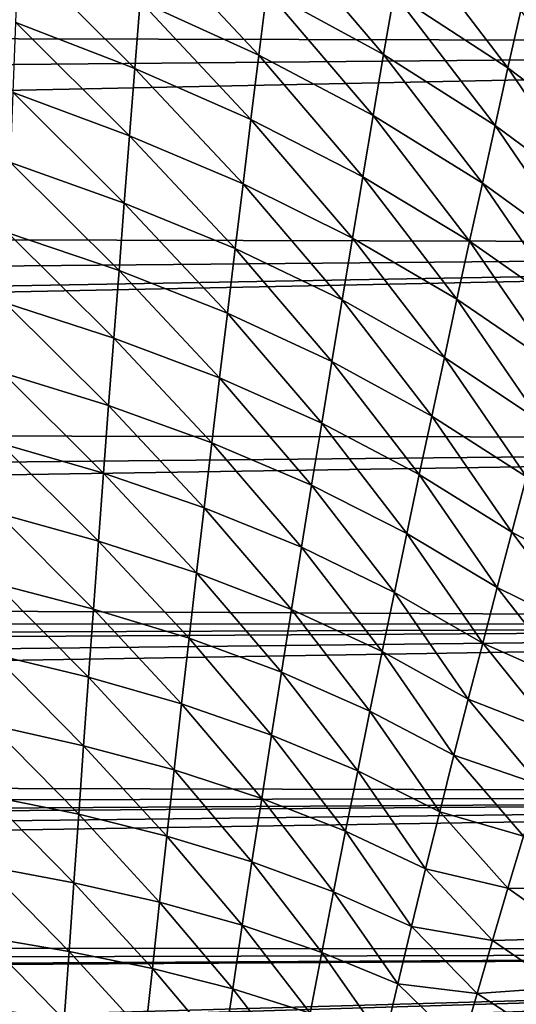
# Model space of a CAD drawing. Header units: millimetres. Extents: x -139 to 106, y -8 to 139.
# Tile 246 of 256: x 78 to 83, y 61 to 71. Entities that reach past the tile are written whole.
import ezdxf

# ---------------------------------------------------------------- set-up
doc = ezdxf.new("R2010")
doc.units = ezdxf.units.MM
doc.header["$LTSCALE"] = 53.842063
doc.layers.add('21', color=7, linetype='CONTINUOUS')
doc.layers.add('27', color=7, linetype='CONTINUOUS')

msp = doc.modelspace()

# ---------------------------------------------------------------- linework, layer by layer
at = {"layer": '21', "color": 8, "linetype": 'CONTINUOUS'}
for points in [[(80.337, 72.2004, -19.7855), (81.4414, 70.9079, -19.5954), (80.2559, 71.551, -19.7576), (80.337, 72.2004, -19.7855)], [(81.5477, 71.5252, -19.6376), (81.4414, 70.9079, -19.5954), (80.337, 72.2004, -19.7855), (81.5477, 71.5252, -19.6376)], [(81.6545, 72.1406, -19.6852), (82.7014, 70.7718, -19.4475), (81.5477, 71.5252, -19.6376), (81.6545, 72.1406, -19.6852)], [(82.8319, 71.3519, -19.51), (82.7014, 70.7718, -19.4475), (81.6545, 72.1406, -19.6852), (82.8319, 71.3519, -19.51)], [(79.0261, 72.1279, -19.8781), (80.1753, 70.9003, -19.7291), (78.9717, 71.4475, -19.8613), (79.0261, 72.1279, -19.8781)], [(80.2559, 71.551, -19.7576), (80.1753, 70.9003, -19.7291), (79.0261, 72.1279, -19.8781), (80.2559, 71.551, -19.7576)], [(77.7373, 71.9402, -19.9449), (78.9178, 70.7662, -19.8403), (77.7103, 71.231, -19.9322), (77.7373, 71.9402, -19.9449)], [(78.9717, 71.4475, -19.8613), (78.9178, 70.7662, -19.8403), (77.7373, 71.9402, -19.9449), (78.9717, 71.4475, -19.8613)], [(80.2559, 71.551, -19.7576), (81.3355, 70.2887, -19.5536), (80.1753, 70.9003, -19.7291), (80.2559, 71.551, -19.7576)], [(81.4414, 70.9079, -19.5954), (81.3355, 70.2887, -19.5536), (80.2559, 71.551, -19.7576), (81.4414, 70.9079, -19.5954)], [(78.9717, 71.4475, -19.8613), (80.095, 70.2484, -19.6963), (78.9178, 70.7662, -19.8403), (78.9717, 71.4475, -19.8613)], [(80.1753, 70.9003, -19.7291), (80.095, 70.2484, -19.6963), (78.9717, 71.4475, -19.8613), (80.1753, 70.9003, -19.7291)], [(81.5477, 71.5252, -19.6376), (82.5713, 70.1889, -19.392), (81.4414, 70.9079, -19.5954), (81.5477, 71.5252, -19.6376)], [(82.7014, 70.7718, -19.4475), (82.5713, 70.1889, -19.392), (81.5477, 71.5252, -19.6376), (82.7014, 70.7718, -19.4475)], [(82.8319, 71.3519, -19.51), (83.7917, 69.9435, -19.2068), (82.7014, 70.7718, -19.4475), (82.8319, 71.3519, -19.51)], [(77.7103, 71.231, -19.9322), (78.8641, 70.0842, -19.8148), (77.6835, 70.5215, -19.9158), (77.7103, 71.231, -19.9322)], [(78.9178, 70.7662, -19.8403), (78.8641, 70.0842, -19.8148), (77.7103, 71.231, -19.9322), (78.9178, 70.7662, -19.8403)], [(80.1753, 70.9003, -19.7291), (81.2301, 69.668, -19.5078), (80.095, 70.2484, -19.6963), (80.1753, 70.9003, -19.7291)], [(81.3355, 70.2887, -19.5536), (81.2301, 69.668, -19.5078), (80.1753, 70.9003, -19.7291), (81.3355, 70.2887, -19.5536)], [(81.4414, 70.9079, -19.5954), (82.4419, 69.6036, -19.3376), (81.3355, 70.2887, -19.5536), (81.4414, 70.9079, -19.5954)], [(82.5713, 70.1889, -19.392), (82.4419, 69.6036, -19.3376), (81.4414, 70.9079, -19.5954), (82.5713, 70.1889, -19.392)], [(78.9178, 70.7662, -19.8403), (80.0152, 69.5954, -19.6588), (78.8641, 70.0842, -19.8148), (78.9178, 70.7662, -19.8403)], [(80.095, 70.2484, -19.6963), (80.0152, 69.5954, -19.6588), (78.9178, 70.7662, -19.8403), (80.095, 70.2484, -19.6963)], [(82.7014, 70.7718, -19.4475), (83.6397, 69.397, -19.1392), (82.5713, 70.1889, -19.392), (82.7014, 70.7718, -19.4475)], [(83.7917, 69.9435, -19.2068), (83.6397, 69.397, -19.1392), (82.7014, 70.7718, -19.4475), (83.7917, 69.9435, -19.2068)], [(77.6835, 70.5215, -19.9158), (78.8108, 69.4014, -19.7853), (77.657, 69.8117, -19.8961), (77.6835, 70.5215, -19.9158)], [(78.8641, 70.0842, -19.8148), (78.8108, 69.4014, -19.7853), (77.6835, 70.5215, -19.9158), (78.8641, 70.0842, -19.8148)], [(80.095, 70.2484, -19.6963), (81.1253, 69.0457, -19.4573), (80.0152, 69.5954, -19.6588), (80.095, 70.2484, -19.6963)], [(81.2301, 69.668, -19.5078), (81.1253, 69.0457, -19.4573), (80.095, 70.2484, -19.6963), (81.2301, 69.668, -19.5078)], [(81.3355, 70.2887, -19.5536), (82.313, 69.0164, -19.2794), (81.2301, 69.668, -19.5078), (81.3355, 70.2887, -19.5536)], [(82.4419, 69.6036, -19.3376), (82.313, 69.0164, -19.2794), (81.3355, 70.2887, -19.5536), (82.4419, 69.6036, -19.3376)], [(82.5713, 70.1889, -19.392), (83.4884, 68.8475, -19.0736), (82.4419, 69.6036, -19.3376), (82.5713, 70.1889, -19.392)], [(83.6397, 69.397, -19.1392), (83.4884, 68.8475, -19.0736), (82.5713, 70.1889, -19.392), (83.6397, 69.397, -19.1392)], [(78.8641, 70.0842, -19.8148), (79.9358, 68.9412, -19.6171), (78.8108, 69.4014, -19.7853), (78.8641, 70.0842, -19.8148)], [(80.0152, 69.5954, -19.6588), (79.9358, 68.9412, -19.6171), (78.8641, 70.0842, -19.8148), (80.0152, 69.5954, -19.6588)], [(77.657, 69.8117, -19.8961), (78.7579, 68.718, -19.7524), (77.6306, 69.1016, -19.8732), (77.657, 69.8117, -19.8961)], [(78.8108, 69.4014, -19.7853), (78.7579, 68.718, -19.7524), (77.657, 69.8117, -19.8961), (78.8108, 69.4014, -19.7853)], [(81.2301, 69.668, -19.5078), (82.1847, 68.4273, -19.2166), (81.1253, 69.0457, -19.4573), (81.2301, 69.668, -19.5078)], [(82.313, 69.0164, -19.2794), (82.1847, 68.4273, -19.2166), (81.2301, 69.668, -19.5078), (82.313, 69.0164, -19.2794)], [(80.0152, 69.5954, -19.6588), (81.0209, 68.422, -19.4025), (79.9358, 68.9412, -19.6171), (80.0152, 69.5954, -19.6588)], [(81.1253, 69.0457, -19.4573), (81.0209, 68.422, -19.4025), (80.0152, 69.5954, -19.6588), (81.1253, 69.0457, -19.4573)], [(82.4419, 69.6036, -19.3376), (83.3377, 68.2956, -19.0043), (82.313, 69.0164, -19.2794), (82.4419, 69.6036, -19.3376)], [(83.4884, 68.8475, -19.0736), (83.3377, 68.2956, -19.0043), (82.4419, 69.6036, -19.3376), (83.4884, 68.8475, -19.0736)], [(78.8108, 69.4014, -19.7853), (79.8568, 68.286, -19.5718), (78.7579, 68.718, -19.7524), (78.8108, 69.4014, -19.7853)], [(79.9358, 68.9412, -19.6171), (79.8568, 68.286, -19.5718), (78.8108, 69.4014, -19.7853), (79.9358, 68.9412, -19.6171)], [(77.6306, 69.1016, -19.8732), (78.7053, 68.0339, -19.7166), (77.6045, 68.3914, -19.8473), (77.6306, 69.1016, -19.8732)], [(78.7579, 68.718, -19.7524), (78.7053, 68.0339, -19.7166), (77.6306, 69.1016, -19.8732), (78.7579, 68.718, -19.7524)], [(81.1253, 69.0457, -19.4573), (82.0569, 67.8365, -19.1494), (81.0209, 68.422, -19.4025), (81.1253, 69.0457, -19.4573)], [(82.1847, 68.4273, -19.2166), (82.0569, 67.8365, -19.1494), (81.1253, 69.0457, -19.4573), (82.1847, 68.4273, -19.2166)], [(82.313, 69.0164, -19.2794), (83.1876, 67.7416, -18.9302), (82.1847, 68.4273, -19.2166), (82.313, 69.0164, -19.2794)], [(83.3377, 68.2956, -19.0043), (83.1876, 67.7416, -18.9302), (82.313, 69.0164, -19.2794), (83.3377, 68.2956, -19.0043)], [(79.9358, 68.9412, -19.6171), (80.917, 67.797, -19.3439), (79.8568, 68.286, -19.5718), (79.9358, 68.9412, -19.6171)], [(81.0209, 68.422, -19.4025), (80.917, 67.797, -19.3439), (79.9358, 68.9412, -19.6171), (81.0209, 68.422, -19.4025)], [(78.7579, 68.718, -19.7524), (79.7783, 67.6298, -19.5232), (78.7053, 68.0339, -19.7166), (78.7579, 68.718, -19.7524)], [(79.8568, 68.286, -19.5718), (79.7783, 67.6298, -19.5232), (78.7579, 68.718, -19.7524), (79.8568, 68.286, -19.5718)], [(77.6045, 68.3914, -19.8473), (78.6531, 67.3493, -19.6784), (77.5786, 67.681, -19.8187), (77.6045, 68.3914, -19.8473)], [(78.7053, 68.0339, -19.7166), (78.6531, 67.3493, -19.6784), (77.6045, 68.3914, -19.8473), (78.7053, 68.0339, -19.7166)], [(81.0209, 68.422, -19.4025), (81.9296, 67.244, -19.0781), (80.917, 67.797, -19.3439), (81.0209, 68.422, -19.4025)], [(82.0569, 67.8365, -19.1494), (81.9296, 67.244, -19.0781), (81.0209, 68.422, -19.4025), (82.0569, 67.8365, -19.1494)], [(82.1847, 68.4273, -19.2166), (83.0382, 67.1856, -18.8516), (82.0569, 67.8365, -19.1494), (82.1847, 68.4273, -19.2166)], [(83.1876, 67.7416, -18.9302), (83.0382, 67.1856, -18.8516), (82.1847, 68.4273, -19.2166), (83.1876, 67.7416, -18.9302)], [(79.8568, 68.286, -19.5718), (80.8135, 67.1706, -19.2818), (79.7783, 67.6298, -19.5232), (79.8568, 68.286, -19.5718)], [(80.917, 67.797, -19.3439), (80.8135, 67.1706, -19.2818), (79.8568, 68.286, -19.5718), (80.917, 67.797, -19.3439)], [(78.7053, 68.0339, -19.7166), (79.7001, 66.9727, -19.472), (78.6531, 67.3493, -19.6784), (78.7053, 68.0339, -19.7166)], [(79.7783, 67.6298, -19.5232), (79.7001, 66.9727, -19.472), (78.7053, 68.0339, -19.7166), (79.7783, 67.6298, -19.5232)], [(80.917, 67.797, -19.3439), (81.8028, 66.6499, -19.0031), (80.8135, 67.1706, -19.2818), (80.917, 67.797, -19.3439)], [(81.9296, 67.244, -19.0781), (81.8028, 66.6499, -19.0031), (80.917, 67.797, -19.3439), (81.9296, 67.244, -19.0781)], [(82.0569, 67.8365, -19.1494), (82.8893, 66.6277, -18.7688), (81.9296, 67.244, -19.0781), (82.0569, 67.8365, -19.1494)], [(83.0382, 67.1856, -18.8516), (82.8893, 66.6277, -18.7688), (82.0569, 67.8365, -19.1494), (83.0382, 67.1856, -18.8516)], [(77.5786, 67.681, -19.8187), (78.6012, 66.6638, -19.6383), (77.553, 66.9701, -19.7881), (77.5786, 67.681, -19.8187)], [(78.6531, 67.3493, -19.6784), (78.6012, 66.6638, -19.6383), (77.5786, 67.681, -19.8187), (78.6531, 67.3493, -19.6784)], [(79.7783, 67.6298, -19.5232), (80.7105, 66.5429, -19.2166), (79.7001, 66.9727, -19.472), (79.7783, 67.6298, -19.5232)], [(80.8135, 67.1706, -19.2818), (80.7105, 66.5429, -19.2166), (79.7783, 67.6298, -19.5232), (80.8135, 67.1706, -19.2818)], [(78.6531, 67.3493, -19.6784), (79.6224, 66.3142, -19.4189), (78.6012, 66.6638, -19.6383), (78.6531, 67.3493, -19.6784)], [(79.7001, 66.9727, -19.472), (79.6224, 66.3142, -19.4189), (78.6531, 67.3493, -19.6784), (79.7001, 66.9727, -19.472)], [(80.8135, 67.1706, -19.2818), (81.6765, 66.0543, -18.9247), (80.7105, 66.5429, -19.2166), (80.8135, 67.1706, -19.2818)], [(81.8028, 66.6499, -19.0031), (81.6765, 66.0543, -18.9247), (80.8135, 67.1706, -19.2818), (81.8028, 66.6499, -19.0031)], [(81.9296, 67.244, -19.0781), (82.741, 66.0679, -18.6821), (81.8028, 66.6499, -19.0031), (81.9296, 67.244, -19.0781)], [(82.8893, 66.6277, -18.7688), (82.741, 66.0679, -18.6821), (81.9296, 67.244, -19.0781), (82.8893, 66.6277, -18.7688)], [(77.553, 66.9701, -19.7881), (78.5498, 65.9768, -19.597), (77.5276, 66.2583, -19.756), (77.553, 66.9701, -19.7881)], [(78.6012, 66.6638, -19.6383), (78.5498, 65.9768, -19.597), (77.553, 66.9701, -19.7881), (78.6012, 66.6638, -19.6383)], [(79.7001, 66.9727, -19.472), (80.608, 65.9136, -19.1493), (79.6224, 66.3142, -19.4189), (79.7001, 66.9727, -19.472)], [(80.7105, 66.5429, -19.2166), (80.608, 65.9136, -19.1493), (79.7001, 66.9727, -19.472), (80.7105, 66.5429, -19.2166)], [(78.6012, 66.6638, -19.6383), (79.5452, 65.6539, -19.3646), (78.5498, 65.9768, -19.597), (78.6012, 66.6638, -19.6383)], [(79.6224, 66.3142, -19.4189), (79.5452, 65.6539, -19.3646), (78.6012, 66.6638, -19.6383), (79.6224, 66.3142, -19.4189)], [(81.8028, 66.6499, -19.0031), (82.5932, 65.5063, -18.5919), (81.6765, 66.0543, -18.9247), (81.8028, 66.6499, -19.0031)], [(82.741, 66.0679, -18.6821), (82.5932, 65.5063, -18.5919), (81.8028, 66.6499, -19.0031), (82.741, 66.0679, -18.6821)], [(82.8893, 66.6277, -18.7688), (83.6675, 65.5692, -18.3363), (82.741, 66.0679, -18.6821), (82.8893, 66.6277, -18.7688)], [(80.7105, 66.5429, -19.2166), (81.5508, 65.4567, -18.844), (80.608, 65.9136, -19.1493), (80.7105, 66.5429, -19.2166)], [(81.6765, 66.0543, -18.9247), (81.5508, 65.4567, -18.844), (80.7105, 66.5429, -19.2166), (81.6765, 66.0543, -18.9247)], [(77.5276, 66.2583, -19.756), (78.4988, 65.2879, -19.5551), (77.5025, 65.5452, -19.7232), (77.5276, 66.2583, -19.756)], [(78.5498, 65.9768, -19.597), (78.4988, 65.2879, -19.5551), (77.5276, 66.2583, -19.756), (78.5498, 65.9768, -19.597)], [(79.6224, 66.3142, -19.4189), (80.506, 65.2821, -19.0807), (79.5452, 65.6539, -19.3646), (79.6224, 66.3142, -19.4189)], [(80.608, 65.9136, -19.1493), (80.506, 65.2821, -19.0807), (79.6224, 66.3142, -19.4189), (80.608, 65.9136, -19.1493)], [(81.6765, 66.0543, -18.9247), (82.446, 64.9425, -18.4993), (81.5508, 65.4567, -18.844), (81.6765, 66.0543, -18.9247)], [(82.5932, 65.5063, -18.5919), (82.446, 64.9425, -18.4993), (81.6765, 66.0543, -18.9247), (82.5932, 65.5063, -18.5919)], [(82.741, 66.0679, -18.6821), (83.5045, 65.0581, -18.2395), (82.5932, 65.5063, -18.5919), (82.741, 66.0679, -18.6821)], [(83.6675, 65.5692, -18.3363), (83.5045, 65.0581, -18.2395), (82.741, 66.0679, -18.6821), (83.6675, 65.5692, -18.3363)], [(78.5498, 65.9768, -19.597), (79.4687, 64.9913, -19.3098), (78.4988, 65.2879, -19.5551), (78.5498, 65.9768, -19.597)], [(79.5452, 65.6539, -19.3646), (79.4687, 64.9913, -19.3098), (78.5498, 65.9768, -19.597), (79.5452, 65.6539, -19.3646)], [(80.608, 65.9136, -19.1493), (81.4258, 64.8566, -18.7621), (80.506, 65.2821, -19.0807), (80.608, 65.9136, -19.1493)], [(81.5508, 65.4567, -18.844), (81.4258, 64.8566, -18.7621), (80.608, 65.9136, -19.1493), (81.5508, 65.4567, -18.844)], [(79.5452, 65.6539, -19.3646), (80.4048, 64.6479, -19.0119), (79.4687, 64.9913, -19.3098), (79.5452, 65.6539, -19.3646)], [(80.506, 65.2821, -19.0807), (80.4048, 64.6479, -19.0119), (79.5452, 65.6539, -19.3646), (80.506, 65.2821, -19.0807)], [(77.5025, 65.5452, -19.7232), (78.4484, 64.5968, -19.5131), (77.4778, 64.8303, -19.6903), (77.5025, 65.5452, -19.7232)], [(78.4988, 65.2879, -19.5551), (78.4484, 64.5968, -19.5131), (77.5025, 65.5452, -19.7232), (78.4988, 65.2879, -19.5551)], [(81.5508, 65.4567, -18.844), (82.2996, 64.376, -18.4055), (81.4258, 64.8566, -18.7621), (81.5508, 65.4567, -18.844)], [(82.446, 64.9425, -18.4993), (82.2996, 64.376, -18.4055), (81.5508, 65.4567, -18.844), (82.446, 64.9425, -18.4993)], [(82.5932, 65.5063, -18.5919), (83.342, 64.545, -18.14), (82.446, 64.9425, -18.4993), (82.5932, 65.5063, -18.5919)], [(83.5045, 65.0581, -18.2395), (83.342, 64.545, -18.14), (82.5932, 65.5063, -18.5919), (83.5045, 65.0581, -18.2395)], [(78.4988, 65.2879, -19.5551), (79.3927, 64.326, -19.2554), (78.4484, 64.5968, -19.5131), (78.4988, 65.2879, -19.5551)], [(79.4687, 64.9913, -19.3098), (79.3927, 64.326, -19.2554), (78.4988, 65.2879, -19.5551), (79.4687, 64.9913, -19.3098)], [(80.506, 65.2821, -19.0807), (81.3015, 64.2535, -18.6802), (80.4048, 64.6479, -19.0119), (80.506, 65.2821, -19.0807)], [(81.4258, 64.8566, -18.7621), (81.3015, 64.2535, -18.6802), (80.506, 65.2821, -19.0807), (81.4258, 64.8566, -18.7621)], [(79.4687, 64.9913, -19.3098), (80.3043, 64.0106, -18.9438), (79.3927, 64.326, -19.2554), (79.4687, 64.9913, -19.3098)], [(80.4048, 64.6479, -19.0119), (80.3043, 64.0106, -18.9438), (79.4687, 64.9913, -19.3098), (80.4048, 64.6479, -19.0119)], [(81.4258, 64.8566, -18.7621), (82.1541, 63.8061, -18.3119), (81.3015, 64.2535, -18.6802), (81.4258, 64.8566, -18.7621)], [(82.2996, 64.376, -18.4055), (82.1541, 63.8061, -18.3119), (81.4258, 64.8566, -18.7621), (82.2996, 64.376, -18.4055)], [(82.446, 64.9425, -18.4993), (83.1803, 64.0291, -18.039), (82.2996, 64.376, -18.4055), (82.446, 64.9425, -18.4993)], [(83.342, 64.545, -18.14), (83.1803, 64.0291, -18.039), (82.446, 64.9425, -18.4993), (83.342, 64.545, -18.14)], [(77.4778, 64.8303, -19.6903), (78.3985, 63.9031, -19.471), (77.4533, 64.1136, -19.6573), (77.4778, 64.8303, -19.6903)], [(78.4484, 64.5968, -19.5131), (78.3985, 63.9031, -19.471), (77.4778, 64.8303, -19.6903), (78.4484, 64.5968, -19.5131)], [(78.4484, 64.5968, -19.5131), (79.3175, 63.6576, -19.2013), (78.3985, 63.9031, -19.471), (78.4484, 64.5968, -19.5131)], [(79.3927, 64.326, -19.2554), (79.3175, 63.6576, -19.2013), (78.4484, 64.5968, -19.5131), (79.3927, 64.326, -19.2554)], [(80.4048, 64.6479, -19.0119), (81.178, 63.6469, -18.5994), (80.3043, 64.0106, -18.9438), (80.4048, 64.6479, -19.0119)], [(81.3015, 64.2535, -18.6802), (81.178, 63.6469, -18.5994), (80.4048, 64.6479, -19.0119), (81.3015, 64.2535, -18.6802)], [(82.2996, 64.376, -18.4055), (83.0195, 63.51, -17.9381), (82.1541, 63.8061, -18.3119), (82.2996, 64.376, -18.4055)], [(83.1803, 64.0291, -18.039), (83.0195, 63.51, -17.9381), (82.2996, 64.376, -18.4055), (83.1803, 64.0291, -18.039)], [(79.3927, 64.326, -19.2554), (80.2046, 63.3698, -18.8768), (79.3175, 63.6576, -19.2013), (79.3927, 64.326, -19.2554)], [(80.3043, 64.0106, -18.9438), (80.2046, 63.3698, -18.8768), (79.3927, 64.326, -19.2554), (80.3043, 64.0106, -18.9438)], [(81.3015, 64.2535, -18.6802), (82.0095, 63.2323, -18.22), (81.178, 63.6469, -18.5994), (81.3015, 64.2535, -18.6802)], [(82.1541, 63.8061, -18.3119), (82.0095, 63.2323, -18.22), (81.3015, 64.2535, -18.6802), (82.1541, 63.8061, -18.3119)], [(77.4533, 64.1136, -19.6573), (78.3492, 63.2086, -19.4243), (77.4292, 63.3964, -19.6204), (77.4533, 64.1136, -19.6573)], [(78.3985, 63.9031, -19.471), (78.3492, 63.2086, -19.4243), (77.4533, 64.1136, -19.6573), (78.3985, 63.9031, -19.471)], [(80.3043, 64.0106, -18.9438), (81.0556, 63.0363, -18.5204), (80.2046, 63.3698, -18.8768), (80.3043, 64.0106, -18.9438)], [(81.178, 63.6469, -18.5994), (81.0556, 63.0363, -18.5204), (80.3043, 64.0106, -18.9438), (81.178, 63.6469, -18.5994)], [(78.3985, 63.9031, -19.471), (79.243, 62.9878, -19.1427), (78.3492, 63.2086, -19.4243), (78.3985, 63.9031, -19.471)], [(79.3175, 63.6576, -19.2013), (79.243, 62.9878, -19.1427), (78.3985, 63.9031, -19.471), (79.3175, 63.6576, -19.2013)], [(82.1541, 63.8061, -18.3119), (82.8597, 62.9871, -17.8384), (82.0095, 63.2323, -18.22), (82.1541, 63.8061, -18.3119)], [(83.0195, 63.51, -17.9381), (82.8597, 62.9871, -17.8384), (82.1541, 63.8061, -18.3119), (83.0195, 63.51, -17.9381)], [(79.3175, 63.6576, -19.2013), (80.1059, 62.7269, -18.8064), (79.243, 62.9878, -19.1427), (79.3175, 63.6576, -19.2013)], [(80.2046, 63.3698, -18.8768), (80.1059, 62.7269, -18.8064), (79.3175, 63.6576, -19.2013), (80.2046, 63.3698, -18.8768)], [(81.178, 63.6469, -18.5994), (81.866, 62.6542, -18.1304), (81.0556, 63.0363, -18.5204), (81.178, 63.6469, -18.5994)], [(82.0095, 63.2323, -18.22), (81.866, 62.6542, -18.1304), (81.178, 63.6469, -18.5994), (82.0095, 63.2323, -18.22)], [(77.4292, 63.3964, -19.6204), (78.3003, 62.5141, -19.361), (77.4052, 62.681, -19.5603), (77.4292, 63.3964, -19.6204)], [(78.3492, 63.2086, -19.4243), (78.3003, 62.5141, -19.361), (77.4292, 63.3964, -19.6204), (78.3492, 63.2086, -19.4243)], [(80.2046, 63.3698, -18.8768), (80.9343, 62.4231, -18.4391), (80.1059, 62.7269, -18.8064), (80.2046, 63.3698, -18.8768)], [(81.0556, 63.0363, -18.5204), (80.9343, 62.4231, -18.4391), (80.2046, 63.3698, -18.8768), (81.0556, 63.0363, -18.5204)], [(78.3492, 63.2086, -19.4243), (79.1693, 62.3174, -19.0705), (78.3003, 62.5141, -19.361), (78.3492, 63.2086, -19.4243)], [(79.243, 62.9878, -19.1427), (79.1693, 62.3174, -19.0705), (78.3492, 63.2086, -19.4243), (79.243, 62.9878, -19.1427)], [(82.0095, 63.2323, -18.22), (82.701, 62.4599, -17.7414), (81.866, 62.6542, -18.1304), (82.0095, 63.2323, -18.22)], [(82.8597, 62.9871, -17.8384), (82.701, 62.4599, -17.7414), (82.0095, 63.2323, -18.22), (82.8597, 62.9871, -17.8384)], [(79.243, 62.9878, -19.1427), (80.0082, 62.0832, -18.723), (79.1693, 62.3174, -19.0705), (79.243, 62.9878, -19.1427)], [(80.1059, 62.7269, -18.8064), (80.0082, 62.0832, -18.723), (79.243, 62.9878, -19.1427), (80.1059, 62.7269, -18.8064)], [(81.0556, 63.0363, -18.5204), (81.724, 62.0727, -18.0394), (80.9343, 62.4231, -18.4391), (81.0556, 63.0363, -18.5204)], [(81.866, 62.6542, -18.1304), (81.724, 62.0727, -18.0394), (81.0556, 63.0363, -18.5204), (81.866, 62.6542, -18.1304)], [(82.701, 62.4599, -17.7414), (82.8597, 62.9871, -17.8384), (83.592, 62.4477, -17.3649), (82.701, 62.4599, -17.7414)], [(77.4052, 62.681, -19.5603), (78.2512, 61.8194, -19.2672), (77.3809, 61.9663, -19.4724), (77.4052, 62.681, -19.5603)], [(78.3003, 62.5141, -19.361), (78.2512, 61.8194, -19.2672), (77.4052, 62.681, -19.5603), (78.3003, 62.5141, -19.361)], [(80.1059, 62.7269, -18.8064), (80.8144, 61.8085, -18.3462), (80.0082, 62.0832, -18.723), (80.1059, 62.7269, -18.8064)], [(80.9343, 62.4231, -18.4391), (80.8144, 61.8085, -18.3462), (80.1059, 62.7269, -18.8064), (80.9343, 62.4231, -18.4391)], [(81.866, 62.6542, -18.1304), (82.5438, 61.9283, -17.6459), (81.724, 62.0727, -18.0394), (81.866, 62.6542, -18.1304)], [(82.701, 62.4599, -17.7414), (82.5438, 61.9283, -17.6459), (81.866, 62.6542, -18.1304), (82.701, 62.4599, -17.7414)], [(78.3003, 62.5141, -19.361), (79.0959, 61.6466, -18.9701), (78.2512, 61.8194, -19.2672), (78.3003, 62.5141, -19.361)], [(79.1693, 62.3174, -19.0705), (79.0959, 61.6466, -18.9701), (78.3003, 62.5141, -19.361), (79.1693, 62.3174, -19.0705)], [(82.5438, 61.9283, -17.6459), (82.701, 62.4599, -17.7414), (83.4162, 61.9533, -17.2605), (82.5438, 61.9283, -17.6459)], [(83.4162, 61.9533, -17.2605), (82.701, 62.4599, -17.7414), (83.592, 62.4477, -17.3649), (83.4162, 61.9533, -17.2605)], [(80.9343, 62.4231, -18.4391), (81.5836, 61.4893, -17.9388), (80.8144, 61.8085, -18.3462), (80.9343, 62.4231, -18.4391)], [(81.724, 62.0727, -18.0394), (81.5836, 61.4893, -17.9388), (80.9343, 62.4231, -18.4391), (81.724, 62.0727, -18.0394)], [(79.1693, 62.3174, -19.0705), (79.9115, 61.4391, -18.6158), (79.0959, 61.6466, -18.9701), (79.1693, 62.3174, -19.0705)], [(80.0082, 62.0832, -18.723), (79.9115, 61.4391, -18.6158), (79.1693, 62.3174, -19.0705), (80.0082, 62.0832, -18.723)], [(80.0082, 62.0832, -18.723), (80.6959, 61.1936, -18.2332), (79.9115, 61.4391, -18.6158), (80.0082, 62.0832, -18.723)], [(80.8144, 61.8085, -18.3462), (80.6959, 61.1936, -18.2332), (80.0082, 62.0832, -18.723), (80.8144, 61.8085, -18.3462)], [(81.724, 62.0727, -18.0394), (82.3882, 61.3938, -17.5465), (81.5836, 61.4893, -17.9388), (81.724, 62.0727, -18.0394)], [(82.5438, 61.9283, -17.6459), (82.3882, 61.3938, -17.5465), (81.724, 62.0727, -18.0394), (82.5438, 61.9283, -17.6459)], [(77.3809, 61.9663, -19.4724), (78.2017, 61.1256, -19.1326), (77.3561, 61.2545, -19.3453), (77.3809, 61.9663, -19.4724)], [(78.2512, 61.8194, -19.2672), (78.2017, 61.1256, -19.1326), (77.3809, 61.9663, -19.4724), (78.2512, 61.8194, -19.2672)], [(82.3882, 61.3938, -17.5465), (82.5438, 61.9283, -17.6459), (83.2419, 61.4542, -17.1581), (82.3882, 61.3938, -17.5465)], [(83.2419, 61.4542, -17.1581), (82.5438, 61.9283, -17.6459), (83.4162, 61.9533, -17.2605), (83.2419, 61.4542, -17.1581)], [(78.2512, 61.8194, -19.2672), (79.0226, 60.9765, -18.8318), (78.2017, 61.1256, -19.1326), (78.2512, 61.8194, -19.2672)], [(79.0959, 61.6466, -18.9701), (79.0226, 60.9765, -18.8318), (78.2512, 61.8194, -19.2672), (79.0959, 61.6466, -18.9701)], [(80.8144, 61.8085, -18.3462), (81.4451, 60.9052, -17.821), (80.6959, 61.1936, -18.2332), (80.8144, 61.8085, -18.3462)], [(81.5836, 61.4893, -17.9388), (81.4451, 60.9052, -17.821), (80.8144, 61.8085, -18.3462), (81.5836, 61.4893, -17.9388)], [(79.0959, 61.6466, -18.9701), (79.8157, 60.7959, -18.4761), (79.0226, 60.9765, -18.8318), (79.0959, 61.6466, -18.9701)], [(79.9115, 61.4391, -18.6158), (79.8157, 60.7959, -18.4761), (79.0959, 61.6466, -18.9701), (79.9115, 61.4391, -18.6158)], [(81.5836, 61.4893, -17.9388), (82.2346, 60.8574, -17.4362), (81.4451, 60.9052, -17.821), (81.5836, 61.4893, -17.9388)], [(82.3882, 61.3938, -17.5465), (82.2346, 60.8574, -17.4362), (81.5836, 61.4893, -17.9388), (82.3882, 61.3938, -17.5465)], [(79.9115, 61.4391, -18.6158), (80.579, 60.5794, -18.0926), (79.8157, 60.7959, -18.4761), (79.9115, 61.4391, -18.6158)], [(80.6959, 61.1936, -18.2332), (80.579, 60.5794, -18.0926), (79.9115, 61.4391, -18.6158), (80.6959, 61.1936, -18.2332)], [(82.2346, 60.8574, -17.4362), (82.3882, 61.3938, -17.5465), (83.0696, 60.9515, -17.0526), (82.2346, 60.8574, -17.4362)], [(83.0696, 60.9515, -17.0526), (82.3882, 61.3938, -17.5465), (83.2419, 61.4542, -17.1581), (83.0696, 60.9515, -17.0526)]]:
    msp.add_3dface(points, dxfattribs=at)
at = {"layer": '27', "color": 8, "linetype": 'CONTINUOUS'}
for points in [[(12.2918, 71.2207, 19.405), (100.5, 73.1174, 19.7819), (12.203, 72.2142, 19.6262), (12.2918, 71.2207, 19.405)], [(100.5, 71.0136, 19.3522), (100.5, 73.1174, 19.7819), (12.2918, 71.2207, 19.405), (100.5, 71.0136, 19.3522)], [(12.2825, 70.2165, 19.1264), (100.5, 71.0136, 19.3522), (12.2918, 71.2207, 19.405), (12.2825, 70.2165, 19.1264)], [(100.5, 68.968, 18.6993), (100.5, 71.0136, 19.3522), (12.1717, 69.2023, 18.7865), (100.5, 68.968, 18.6993)], [(12.1717, 69.2023, 18.7865), (100.5, 71.0136, 19.3522), (12.2825, 70.2165, 19.1264), (12.1717, 69.2023, 18.7865)], [(11.954, 68.1793, 18.3807), (100.5, 68.968, 18.6993), (12.1717, 69.2023, 18.7865), (11.954, 68.1793, 18.3807)], [(100.5, 67.0042, 17.831), (100.5, 68.968, 18.6993), (11.6218, 67.151, 17.9048), (100.5, 67.0042, 17.831)], [(11.6218, 67.151, 17.9048), (100.5, 68.968, 18.6993), (11.7096, 67.3901, 18.0218), (11.6218, 67.151, 17.9048)], [(11.7096, 67.3901, 18.0218), (100.5, 68.968, 18.6993), (11.954, 68.1793, 18.3807), (11.7096, 67.3901, 18.0218)], [(11.1664, 66.1238, 17.3556), (100.5, 67.0042, 17.831), (11.6218, 67.151, 17.9048), (11.1664, 66.1238, 17.3556)], [(100.5, 65.1449, 16.7571), (100.5, 67.0042, 17.831), (10.8896, 65.6136, 17.0533), (100.5, 65.1449, 16.7571)], [(10.8896, 65.6136, 17.0533), (100.5, 67.0042, 17.831), (11.1664, 66.1238, 17.3556), (10.8896, 65.6136, 17.0533)], [(10.579, 65.1082, 16.7331), (100.5, 65.1449, 16.7571), (10.8896, 65.6136, 17.0533), (10.579, 65.1082, 16.7331)], [(100.5, 63.4113, 15.49), (100.5, 65.1449, 16.7571), (9.4389, 63.643, 15.6764), (100.5, 63.4113, 15.49)], [(9.4389, 63.643, 15.6764), (100.5, 65.1449, 16.7571), (9.8537, 64.1204, 16.043), (9.4389, 63.643, 15.6764)], [(9.8537, 64.1204, 16.043), (100.5, 65.1449, 16.7571), (10.2338, 64.6096, 16.3959), (9.8537, 64.1204, 16.043)], [(10.2338, 64.6096, 16.3959), (100.5, 65.1449, 16.7571), (10.3665, 64.7945, 16.5235), (10.2338, 64.6096, 16.3959)], [(10.3665, 64.7945, 16.5235), (100.5, 65.1449, 16.7571), (10.579, 65.1082, 16.7331), (10.3665, 64.7945, 16.5235)], [(8.9902, 63.1813, 15.2993), (100.5, 63.4113, 15.49), (9.4389, 63.643, 15.6764), (8.9902, 63.1813, 15.2993)], [(100.5, 61.8236, 14.0444), (100.5, 63.4113, 15.49), (7.4765, 61.9336, 14.1551), (100.5, 61.8236, 14.0444)], [(7.4765, 61.9336, 14.1551), (100.5, 63.4113, 15.49), (8.004, 62.3222, 14.5326), (7.4765, 61.9336, 14.1551)], [(8.004, 62.3222, 14.5326), (100.5, 63.4113, 15.49), (8.5105, 62.7397, 14.9163), (8.004, 62.3222, 14.5326)], [(8.5105, 62.7397, 14.9163), (100.5, 63.4113, 15.49), (8.6327, 62.8476, 15.012), (8.5105, 62.7397, 14.9163)], [(8.6327, 62.8476, 15.012), (100.5, 63.4113, 15.49), (8.9902, 63.1813, 15.2993), (8.6327, 62.8476, 15.012)], [(6.935, 61.5777, 13.7906), (100.5, 61.8236, 14.0444), (7.4765, 61.9336, 14.1551), (6.935, 61.5777, 13.7906)], [(75.9342, 61.1218, 13.2954), (100.5, 61.8236, 14.0444), (6.3853, 61.2557, 13.4444), (75.9342, 61.1218, 13.2954)], [(6.3853, 61.2557, 13.4444), (100.5, 61.8236, 14.0444), (6.4919, 61.3153, 13.5097), (6.3853, 61.2557, 13.4444)], [(6.4919, 61.3153, 13.5097), (100.5, 61.8236, 14.0444), (6.935, 61.5777, 13.7906), (6.4919, 61.3153, 13.5097)], [(75.9342, 61.1218, 13.2954), (77.0664, 61.1218, 13.2954), (100.5, 61.8236, 14.0444), (75.9342, 61.1218, 13.2954)], [(77.0664, 61.1218, 13.2954), (78.1912, 61.0478, 13.2117), (100.5, 61.8236, 14.0444), (77.0664, 61.1218, 13.2954)], [(78.1912, 61.0478, 13.2117), (79.3869, 60.8856, 13.0251), (100.5, 61.8236, 14.0444), (78.1912, 61.0478, 13.2117)], [(79.3869, 60.8856, 13.0251), (80.0653, 60.7583, 12.8753), (100.5, 61.8236, 14.0444), (79.3869, 60.8856, 13.0251)], [(80.0653, 60.7583, 12.8753), (80.7697, 60.6029, 12.6883), (100.5, 61.8236, 14.0444), (80.0653, 60.7583, 12.8753)], [(80.7697, 60.6029, 12.6883), (81.4609, 60.4307, 12.4755), (100.5, 61.8236, 14.0444), (80.7697, 60.6029, 12.6883)], [(100.5, 61.8236, 14.0444), (81.4609, 60.4307, 12.4755), (100.5, 60.4, 12.437), (100.5, 61.8236, 14.0444)]]:
    msp.add_3dface(points, dxfattribs=at)

doc.saveas('drawing.dxf')
